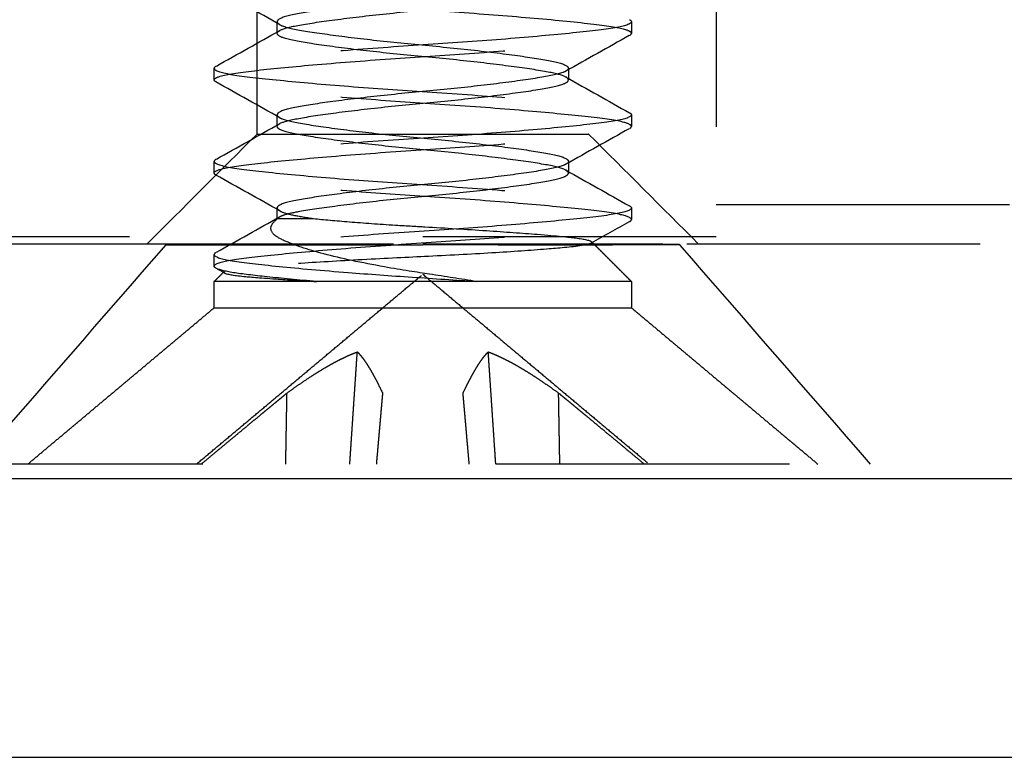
# Model space of a CAD drawing. Header units: millimetres. Extents: x -792 to 4548, y -647 to 5705.
# Tile 30 of 54: x 1875.35 to 1882.06, y -623.03 to -618. Entities that reach past the tile are written whole.
import ezdxf

# ---------------------------------------------------------------- set-up
doc = ezdxf.new("R2010")
doc.units = ezdxf.units.MM
doc.linetypes.add('Hidden', pattern=[4, 2, -2])
doc.layers.add('Make2D$Hidden$Curves', color=7, linetype='Hidden', true_color=0x8c8c8c)
doc.layers.add('Make2D$Visible$Curves', color=7, linetype='Continuous', true_color=0x000000)

msp = doc.modelspace()

# ---------------------------------------------------------------- linework, layer by layer
at = {"layer": 'Make2D$Hidden$Curves', "color": 253, "lineweight": -3, "true_color": 0xa0a0a0}
for points, degree in [([(1876.9698, -618.7847), (1876.9698, -615.1597), (1876.9698, -611.5347)], 2), ([(1879.2304, -611.5347), (1879.2304, -615.1597), (1879.2304, -618.7847)], 2), ([(1880.1001, -612.7347), (1880.1001, -616.1347), (1880.1001, -619.5347)], 2), ([(1877.1246, -618.0381), (1876.9801, -617.9566), (1876.8352, -617.8754), (1876.6902, -617.7943)], 3), ([(1877.1073, -618.0185), (1877.1073, -618.0251), (1877.1131, -618.0317), (1877.1246, -618.0381)], 3), ([(1877.1073, -618.0979), (1877.1073, -618.0582), (1877.1073, -618.0185)], 2), ([(1879.5101, -618.0045), (1879.5184, -618.0092), (1879.5225, -618.0138), (1879.5225, -618.0185)], 3), ([(1879.5225, -618.0185), (1879.5225, -618.0582), (1879.5225, -618.0979)], 2), ([(1876.6926, -618.3206), (1876.8369, -618.24), (1876.9809, -618.1593), (1877.1246, -618.0782)], 3), ([(1876.6926, -618.3206), (1876.8369, -618.24), (1876.9809, -618.1593), (1877.1246, -618.0782)], 3), ([(1879.5074, -618.1133), (1879.3633, -618.1939), (1879.2193, -618.2746), (1879.0757, -618.3556)], 3), ([(1879.5101, -618.1118), (1879.5184, -618.1072), (1879.5225, -618.1025), (1879.5225, -618.0979)], 3), ([(1876.6902, -618.322), (1876.6819, -618.3267), (1876.6777, -618.3313), (1876.6777, -618.336)], 3), ([(1876.6777, -618.4154), (1876.6777, -618.3757), (1876.6777, -618.336)], 2), ([(1879.0929, -618.336), (1879.0929, -618.3426), (1879.0872, -618.3492), (1879.0757, -618.3556)], 3), ([(1879.0757, -618.3957), (1879.2202, -618.4772), (1879.365, -618.5584), (1879.5101, -618.6395)], 3), ([(1879.0929, -618.336), (1879.0929, -618.3757), (1879.0929, -618.4154)], 2), ([(1876.6902, -618.4293), (1876.6819, -618.4247), (1876.6777, -618.42), (1876.6777, -618.4154)], 3), ([(1877.1246, -618.6731), (1876.9801, -618.5916), (1876.8352, -618.5104), (1876.6902, -618.4293)], 3), ([(1877.1073, -618.6535), (1877.1073, -618.6601), (1877.1131, -618.6667), (1877.1246, -618.6731)], 3), ([(1877.1073, -618.7329), (1877.1073, -618.6932), (1877.1073, -618.6535)], 2), ([(1879.5101, -618.6395), (1879.5184, -618.6442), (1879.5225, -618.6488), (1879.5225, -618.6535)], 3), ([(1879.5225, -618.6535), (1879.5225, -618.6932), (1879.5225, -618.7329)], 2), ([(1876.6926, -618.9556), (1876.8369, -618.875), (1876.9809, -618.7943), (1877.1246, -618.7132)], 3), ([(1876.6926, -618.9556), (1876.8369, -618.875), (1876.9809, -618.7943), (1877.1246, -618.7132)], 3), ([(1879.5109, -618.7464), (1879.5187, -618.7419), (1879.5225, -618.7374), (1879.5225, -618.7329)], 3), ([(1876.2198, -619.5347), (1876.4698, -619.2847), (1876.7198, -619.0347), (1876.9698, -618.7847)], 3), ([(1879.5077, -618.7482), (1879.3634, -618.8288), (1879.2194, -618.9096), (1879.0757, -618.9906)], 3), ([(1879.2304, -618.7847), (1879.4804, -619.0347), (1879.7304, -619.2847), (1879.9804, -619.5347)], 3), ([(1876.6902, -618.957), (1876.6819, -618.9617), (1876.6777, -618.9663), (1876.6777, -618.971)], 3), ([(1876.6777, -619.0504), (1876.6777, -619.0107), (1876.6777, -618.971)], 2), ([(1879.0929, -618.971), (1879.0929, -618.9776), (1879.0872, -618.9842), (1879.0757, -618.9906)], 3), ([(1879.0929, -618.971), (1879.0929, -619.0107), (1879.0929, -619.0504)], 2), ([(1877.1246, -619.3081), (1876.9801, -619.2266), (1876.8352, -619.1454), (1876.6902, -619.0643)], 3), ([(1879.0758, -619.0308), (1879.2203, -619.1123), (1879.3651, -619.1934), (1879.5101, -619.2745)], 3), ([(1879.5101, -619.2745), (1879.5184, -619.2792), (1879.5225, -619.2838), (1879.5225, -619.2885)], 3), ([(1890.1001, -619.2668), (1885.1001, -619.2668), (1880.1001, -619.2668)], 2), ([(1877.1073, -619.3606), (1877.1073, -619.3245), (1877.1073, -619.2885)], 2), ([(1877.1073, -619.2885), (1877.1073, -619.2951), (1877.1131, -619.3017), (1877.1246, -619.3081)], 3), ([(1879.5225, -619.2885), (1879.5225, -619.3282), (1879.5225, -619.3679)], 2), ([(1876.6926, -619.5906), (1876.8369, -619.51), (1876.9809, -619.4293), (1877.1246, -619.3482)], 3), ([(1877.0909, -619.377), (1877.0991, -619.3688), (1877.1073, -619.3606)], 2), ([(1877.0909, -619.377), (1877.0963, -619.3715), (1877.1026, -619.3661), (1877.1097, -619.3606)], 3), ([(1877.1097, -619.3606), (1877.1124, -619.3564), (1877.1174, -619.3523), (1877.1246, -619.3482)], 3), ([(1879.5079, -619.383), (1879.4208, -619.4318), (1879.3337, -619.4805), (1879.2468, -619.5294)], 3), ([(1880.1001, -619.4847), (1876.6001, -619.4847), (1873.1001, -619.4847)], 2), ([(1875.0501, -621.0347), (1875.4835, -620.5362), (1875.9168, -620.0378), (1876.3501, -619.5393)], 3), ([(1876.3501, -619.5367), (1876.3501, -619.5357), (1876.3501, -619.5347)], 2), ([(1876.3501, -619.5393), (1876.3501, -619.538), (1876.3501, -619.5367)], 2), ([(2053.9001, -619.5347), (1965.6001, -619.5347), (1877.3001, -619.5347)], 2), ([(1879.2514, -619.519), (1879.2544, -619.5225), (1879.2528, -619.526), (1879.2468, -619.5294)], 3), ([(1879.2509, -619.5185), (1879.3867, -619.6543), (1879.5225, -619.7901)], 2), ([(1879.2514, -619.519), (1879.2518, -619.5195), (1879.2521, -619.52), (1879.2523, -619.5204)], 3), ([(1879.8501, -619.5347), (1879.8501, -619.536), (1879.8501, -619.5373)], 2), ([(1879.8501, -619.5373), (1879.8501, -619.5383), (1879.8501, -619.5393)], 2), ([(1879.8501, -619.5393), (1880.2835, -620.0378), (1880.7168, -620.5362), (1881.1501, -621.0347)], 3), ([(1876.6902, -619.592), (1876.6819, -619.5967), (1876.6777, -619.6013), (1876.6777, -619.606)], 3), ([(1876.6777, -619.6854), (1876.6777, -619.6457), (1876.6777, -619.606)], 2), ([(1876.5576, -621.0347), (1877.3288, -620.3876), (1878.1001, -619.7404)], 2), ([(1876.6777, -619.7901), (1876.7114, -619.7564), (1876.7451, -619.7227)], 2), ([(1876.7487, -619.7321), (1876.7292, -619.7212), (1876.7097, -619.7102), (1876.6902, -619.6993)], 3), ([(1878.1001, -619.7404), (1878.8714, -620.3876), (1879.6427, -621.0347)], 2), ([(1876.6777, -619.9691), (1876.6777, -619.8796), (1876.6777, -619.7901)], 2), ([(1879.5225, -619.7901), (1879.5225, -619.8796), (1879.5225, -619.9691)], 2), ([(1875.4077, -621.0347), (1876.0427, -620.5019), (1876.6777, -619.9691)], 2), ([(1879.5225, -619.9691), (1880.1575, -620.5019), (1880.7925, -621.0347)], 2), ([(1877.6025, -621.0347), (1877.6281, -620.6524), (1877.6537, -620.2701)], 2), ([(1878.5977, -621.0347), (1878.5721, -620.6524), (1878.5465, -620.2701)], 2), ([(1877.1659, -621.0347), (1877.1701, -620.7927), (1877.1743, -620.5506)], 2), ([(1879.0344, -621.0347), (1879.0302, -620.7927), (1879.026, -620.5506)], 2), ([(2056.6001, -621.0347), (1965.6001, -621.0347), (1874.6001, -621.0347)], 2)]:
    msp.add_open_spline(points, degree=degree, dxfattribs=at)
for points, knots in [([(1876.6777, -617.701), (1876.6777, -617.7078), (1876.6865, -617.7145), (1876.7384, -617.7344), (1876.8062, -617.7464), (1877.0058, -617.7708), (1877.1385, -617.7845), (1877.4461, -617.8122), (1877.6174, -617.826), (1877.9753, -617.8519), (1878.1583, -617.8631), (1878.5244, -617.889), (1878.7033, -617.9031), (1879.0176, -617.9308), (1879.1514, -617.9441), (1879.3658, -617.9691), (1879.4432, -617.981), (1879.4959, -617.9978), (1879.5041, -618.0012), (1879.5101, -618.0045)], [-9.013558, -9.013558, -9.013558, -9.013558, -8.738267, -8.738267, -8.194944, -8.194944, -7.625996, -7.625996, -7.068807, -7.068807, -6.521773, -6.521773, -5.949378, -5.949378, -5.398647, -5.398647, -4.837398, -4.837398, -4.699267, -4.699267, -4.699267, -4.699267]), ([(1879.0757, -617.7206), (1879.0677, -617.7252), (1879.0569, -617.7296), (1879.0036, -617.7469), (1878.9412, -617.7581), (1878.7737, -617.7842), (1878.6687, -617.7983), (1878.4368, -617.826), (1878.3128, -617.8393), (1878.0554, -617.8643), (1877.9243, -617.8763), (1877.6748, -617.9036), (1877.559, -617.9177), (1877.3624, -617.9447), (1877.2825, -617.957), (1877.1614, -617.9813), (1877.1233, -617.9949), (1877.1087, -618.0121), (1877.1073, -618.0153), (1877.1073, -618.0185)], [-6.121006, -6.121006, -6.121006, -6.121006, -5.989983, -5.989983, -5.605978, -5.605978, -5.205028, -5.205028, -4.819093, -4.819093, -4.424622, -4.424622, -4.029146, -4.029146, -3.647679, -3.647679, -3.248251, -3.248251, -3.157369, -3.157369, -3.157369, -3.157369]), ([(1879.5225, -618.0979), (1879.5225, -618.0897), (1879.5098, -618.0815), (1879.4431, -618.0605), (1879.3687, -618.0489), (1879.157, -618.024), (1879.019, -618.0102), (1878.7038, -617.9825), (1878.5305, -617.9689), (1878.1694, -617.9432), (1877.9853, -617.932), (1877.6216, -617.9057), (1877.4462, -617.8916), (1877.1411, -617.8641), (1877.0127, -617.8509), (1876.8088, -617.8263), (1876.7374, -617.8138), (1876.6976, -617.7981), (1876.6935, -617.7962), (1876.6902, -617.7943)], [-4.505091, -4.505091, -4.505091, -4.505091, -4.172926, -4.172926, -3.62935, -3.62935, -3.060065, -3.060065, -2.504827, -2.504827, -1.954275, -1.954275, -1.384078, -1.384078, -0.835366, -0.835366, -0.267177, -0.267177, -0.189684, -0.189684, -0.189684, -0.189684]), ([(1877.1246, -618.0782), (1877.1434, -618.0676), (1877.1773, -618.0574), (1877.2851, -618.036), (1877.3654, -618.0236), (1877.5628, -617.9966), (1877.679, -617.9825), (1877.9287, -617.9553), (1878.0597, -617.9433), (1878.3169, -617.9183), (1878.4408, -617.9049), (1878.6723, -617.8772), (1878.777, -617.8631), (1878.9436, -617.8371), (1879.0055, -617.8259), (1879.0767, -617.8024), (1879.0929, -617.7914), (1879.0929, -617.7804)], [-2.9633, -2.9633, -2.9633, -2.9633, -2.656006, -2.656006, -2.274475, -2.274475, -1.878878, -1.878878, -1.484982, -1.484982, -1.098967, -1.098967, -0.697936, -0.697936, -0.314252, -0.314252, 0, 0, 0, 0]), ([(1879.5225, -618.0185), (1879.5225, -618.0243), (1879.5161, -618.0301), (1879.4734, -618.0492), (1879.41, -618.0616), (1879.2185, -618.0857), (1879.0895, -618.0992), (1878.7872, -618.1269), (1878.6175, -618.1408), (1878.2617, -618.1669), (1878.0795, -618.1782), (1877.7119, -618.2038), (1877.5307, -618.2178), (1877.2107, -618.2456), (1877.0734, -618.2591), (1876.8522, -618.2843), (1876.7709, -618.2959), (1876.7092, -618.3134), (1876.6979, -618.3177), (1876.6902, -618.322)], [-4.509411, -4.509411, -4.509411, -4.509411, -4.272397, -4.272397, -3.727899, -3.727899, -3.158448, -3.158448, -2.599222, -2.599222, -2.053166, -2.053166, -1.478556, -1.478556, -0.925766, -0.925766, -0.367702, -0.367702, -0.190166, -0.190166, -0.190166, -0.190166]), ([(1877.1246, -618.0381), (1877.1315, -618.042), (1877.1405, -618.0459), (1877.1889, -618.0626), (1877.2492, -618.0739), (1877.4128, -618.0997), (1877.5164, -618.1138), (1877.7466, -618.1416), (1877.8701, -618.155), (1878.1267, -618.1801), (1878.2573, -618.192), (1878.5079, -618.219), (1878.6251, -618.2332), (1878.8251, -618.2603), (1878.907, -618.2729), (1879.0323, -618.2969), (1879.0727, -618.3105), (1879.091, -618.3283), (1879.0929, -618.3322), (1879.0929, -618.336)], [-2.969513, -2.969513, -2.969513, -2.969513, -2.856371, -2.856371, -2.472665, -2.472665, -2.070333, -2.070333, -1.683056, -1.683056, -1.289936, -1.289936, -0.892932, -0.892932, -0.510142, -0.510142, -0.109741, -0.109741, 0, 0, 0, 0]), ([(1876.6777, -618.4154), (1876.6777, -618.4069), (1876.6915, -618.3984), (1876.7632, -618.3767), (1876.8423, -618.3649), (1877.0598, -618.3399), (1877.1951, -618.3265), (1877.512, -618.2987), (1877.692, -618.2847), (1878.0587, -618.2589), (1878.2414, -618.2477), (1878.5984, -618.2216), (1878.7689, -618.2078), (1879.0742, -618.1801), (1879.2053, -618.1665), (1879.4064, -618.1416), (1879.4741, -618.1287), (1879.5065, -618.1138), (1879.5084, -618.1128), (1879.5101, -618.1118)], [-9.013915, -9.013915, -9.013915, -9.013915, -8.667938, -8.667938, -8.107905, -8.107905, -7.555988, -7.555988, -6.982328, -6.982328, -6.435527, -6.435527, -5.87716, -5.87716, -5.307709, -5.307709, -4.734247, -4.734247, -4.694745, -4.694745, -4.694745, -4.694745]), ([(1877.1073, -618.0979), (1877.1073, -618.0945), (1877.1088, -618.0912), (1877.1147, -618.0846), (1877.119, -618.0814), (1877.1246, -618.0782)], [-3.1507262, -3.1507262, -3.1507262, -3.1507262, -3.0554183, -3.0554183, -2.9633, -2.9633, -2.9633, -2.9633]), ([(1879.0757, -618.3957), (1879.0558, -618.3845), (1879.0188, -618.3736), (1878.9044, -618.3519), (1878.8221, -618.3392), (1878.6213, -618.3121), (1878.5038, -618.2979), (1878.2529, -618.2709), (1878.1225, -618.2591), (1877.8661, -618.234), (1877.7427, -618.2205), (1877.5129, -618.1927), (1877.4096, -618.1786), (1877.2469, -618.1528), (1877.1872, -618.1416), (1877.1217, -618.1187), (1877.1073, -618.1083), (1877.1073, -618.0979)], [-6.12053, -6.12053, -6.12053, -6.12053, -5.793929, -5.793929, -5.410928, -5.410928, -5.013698, -5.013698, -4.620998, -4.620998, -4.233532, -4.233532, -3.831006, -3.831006, -3.447471, -3.447471, -3.150726, -3.150726, -3.150726, -3.150726]), ([(1876.6777, -618.336), (1876.6777, -618.3409), (1876.6823, -618.3458), (1876.7166, -618.364), (1876.7756, -618.3769), (1876.9592, -618.4007), (1877.0845, -618.4141), (1877.3816, -618.4417), (1877.5497, -618.4556), (1877.9033, -618.482), (1878.0849, -618.4933), (1878.4518, -618.5186), (1878.6332, -618.5324), (1878.9577, -618.5601), (1879.0988, -618.5737), (1879.3275, -618.5991), (1879.4129, -618.6105), (1879.4854, -618.6288), (1879.5005, -618.6342), (1879.5101, -618.6395)], [-9.014037, -9.014037, -9.014037, -9.014037, -8.814122, -8.814122, -8.267273, -8.267273, -7.697726, -7.697726, -7.137492, -7.137492, -6.592838, -6.592838, -6.023111, -6.023111, -5.469062, -5.469062, -4.915025, -4.915025, -4.694361, -4.694361, -4.694361, -4.694361]), ([(1879.0757, -618.3556), (1879.0699, -618.3589), (1879.0626, -618.3622), (1879.0186, -618.3784), (1878.9605, -618.3896), (1878.8007, -618.4153), (1878.6984, -618.4294), (1878.4701, -618.4573), (1878.347, -618.4707), (1878.0913, -618.496), (1877.9612, -618.5076), (1877.7096, -618.5346), (1877.591, -618.5487), (1877.3879, -618.5759), (1877.3041, -618.5888), (1877.1747, -618.6127), (1877.132, -618.6261), (1877.11, -618.6446), (1877.1073, -618.649), (1877.1073, -618.6535)], [-6.120056, -6.120056, -6.120056, -6.120056, -6.024609, -6.024609, -5.64086, -5.64086, -5.23698, -5.23698, -4.848205, -4.848205, -4.456067, -4.456067, -4.057401, -4.057401, -3.67376, -3.67376, -3.274724, -3.274724, -3.147744, -3.147744, -3.147744, -3.147744]), ([(1879.0929, -618.4154), (1879.0929, -618.4114), (1879.0908, -618.4074), (1879.0838, -618.4008), (1879.0802, -618.3983), (1879.0757, -618.3957)], [-6.3085216, -6.3085216, -6.3085216, -6.3085216, -6.1944313, -6.1944313, -6.1205295, -6.1205295, -6.1205295, -6.1205295]), ([(1879.5225, -618.7329), (1879.5225, -618.7234), (1879.5056, -618.714), (1879.4231, -618.6916), (1879.3402, -618.6801), (1879.1161, -618.6548), (1878.9773, -618.6413), (1878.6549, -618.6135), (1878.4728, -618.5995), (1878.1046, -618.574), (1877.9226, -618.5627), (1877.5678, -618.5365), (1877.3988, -618.5226), (1877.0989, -618.4949), (1876.9715, -618.4814), (1876.7836, -618.4575), (1876.7221, -618.4449), (1876.6929, -618.4308), (1876.6915, -618.4301), (1876.6902, -618.4293)], [-4.509262, -4.509262, -4.509262, -4.509262, -4.124761, -4.124761, -3.568214, -3.568214, -3.014829, -3.014829, -2.439562, -2.439562, -1.89407, -1.89407, -1.334258, -1.334258, -0.764901, -0.764901, -0.220026, -0.220026, -0.189556, -0.189556, -0.189556, -0.189556]), ([(1877.1246, -618.7132), (1877.1456, -618.7014), (1877.1856, -618.69), (1877.3066, -618.6678), (1877.3908, -618.6549), (1877.5947, -618.6276), (1877.7136, -618.6135), (1877.9653, -618.5866), (1878.0954, -618.575), (1878.3509, -618.5497), (1878.4738, -618.5362), (1878.7018, -618.5083), (1878.8037, -618.4943), (1878.9627, -618.4686), (1879.0203, -618.4573), (1879.0802, -618.4349), (1879.0929, -618.4252), (1879.0929, -618.4154)], [-2.973065, -2.973065, -2.973065, -2.973065, -2.630006, -2.630006, -2.24625, -2.24625, -1.84747, -1.84747, -1.455799, -1.455799, -1.066938, -1.066938, -0.66297, -0.66297, -0.279446, -0.279446, 0, 0, 0, 0]), ([(1879.5225, -618.6535), (1879.5225, -618.6574), (1879.5197, -618.6613), (1879.4939, -618.6786), (1879.4397, -618.6916), (1879.264, -618.716), (1879.1412, -618.729), (1878.8479, -618.7567), (1878.6815, -618.7707), (1878.3299, -618.7972), (1878.1489, -618.8087), (1877.7813, -618.8337), (1877.5986, -618.8475), (1877.2696, -618.8752), (1877.1254, -618.8888), (1876.8906, -618.9144), (1876.8017, -618.9257), (1876.7199, -618.9446), (1876.7013, -618.9508), (1876.6902, -618.957)], [-4.504255, -4.504255, -4.504255, -4.504255, -4.346212, -4.346212, -3.798777, -3.798777, -3.22454, -3.22454, -2.663704, -2.663704, -2.120276, -2.120276, -1.551219, -1.551219, -0.996481, -0.996481, -0.44567, -0.44567, -0.189901, -0.189901, -0.189901, -0.189901]), ([(1877.1073, -618.7329), (1877.1073, -618.7283), (1877.1101, -618.7236), (1877.1182, -618.7171), (1877.1212, -618.7152), (1877.1246, -618.7132)], [-3.1600672, -3.1600672, -3.1600672, -3.1600672, -3.0290602, -3.0290602, -2.9730652, -2.9730652, -2.9730652, -2.9730652]), ([(1879.0757, -619.0307), (1879.0536, -619.0183), (1879.0108, -619.0066), (1878.8835, -618.9836), (1878.7975, -618.9707), (1878.5907, -618.9433), (1878.4706, -618.9291), (1878.2179, -618.9024), (1878.0883, -618.891), (1877.8337, -618.8655), (1877.7112, -618.852), (1877.4851, -618.8241), (1877.3845, -618.81), (1877.229, -618.7845), (1877.1735, -618.7732), (1877.1186, -618.7512), (1877.1073, -618.7421), (1877.1073, -618.7329)], [-6.121788, -6.121788, -6.121788, -6.121788, -5.763587, -5.763587, -5.380588, -5.380588, -4.982617, -4.982617, -4.593982, -4.593982, -4.206005, -4.206005, -3.802959, -3.802959, -3.421468, -3.421468, -3.160067, -3.160067, -3.160067, -3.160067]), ([(1877.1246, -618.6731), (1877.1294, -618.6758), (1877.1351, -618.6785), (1877.1749, -618.6942), (1877.231, -618.7055), (1877.3872, -618.731), (1877.4881, -618.7451), (1877.7147, -618.773), (1877.8373, -618.7865), (1878.0921, -618.8119), (1878.2218, -618.8234), (1878.4743, -618.8502), (1878.5941, -618.8643), (1878.8003, -618.8917), (1878.8858, -618.9046), (1879.0191, -618.9288), (1879.0639, -618.9419), (1879.0896, -618.9609), (1879.0929, -618.9659), (1879.0929, -618.971)], [-2.960372, -2.960372, -2.960372, -2.960372, -2.882486, -2.882486, -2.500926, -2.500926, -2.098073, -2.098073, -1.710282, -1.710282, -1.321358, -1.321358, -0.9236, -0.9236, -0.54081, -0.54081, -0.143082, -0.143082, 0, 0, 0, 0]), ([(1876.6777, -619.0504), (1876.6777, -619.0399), (1876.6987, -619.0294), (1876.7937, -619.0063), (1876.8807, -618.995), (1877.1122, -618.9695), (1877.2547, -618.9559), (1877.5812, -618.9282), (1877.7632, -618.9144), (1878.1304, -618.8893), (1878.3118, -618.8778), (1878.6645, -618.8514), (1878.8318, -618.8375), (1879.1266, -618.8099), (1879.2504, -618.7967), (1879.4296, -618.7728), (1879.4865, -618.76), (1879.5101, -618.7468)], [-9.013844, -9.013844, -9.013844, -9.013844, -8.587599, -8.587599, -8.035397, -8.035397, -7.481375, -7.481375, -6.912291, -6.912291, -6.368565, -6.368565, -5.808399, -5.808399, -5.239477, -5.239477, -4.699025, -4.699025, -4.699025, -4.699025]), ([(1876.6777, -618.971), (1876.6777, -618.974), (1876.6795, -618.9771), (1876.6988, -618.9936), (1876.7491, -619.0068), (1876.9167, -619.0314), (1877.0347, -619.0439), (1877.3208, -619.0714), (1877.4854, -619.0854), (1877.8346, -619.1121), (1878.0151, -619.1239), (1878.3834, -619.1486), (1878.5673, -619.1623), (1878.9011, -619.19), (1879.0485, -619.2037), (1879.29, -619.2295), (1879.3824, -619.2407), (1879.4748, -619.2603), (1879.4973, -619.2674), (1879.5101, -619.2745)], [-9.014972, -9.014972, -9.014972, -9.014972, -8.890856, -8.890856, -8.34208, -8.34208, -7.772614, -7.772614, -7.210087, -7.210087, -6.666518, -6.666518, -6.097127, -6.097127, -5.540604, -5.540604, -4.991765, -4.991765, -4.698162, -4.698162, -4.698162, -4.698162]), ([(1879.0757, -618.9906), (1879.0719, -618.9928), (1879.0674, -618.9949), (1879.0313, -619.0101), (1878.9772, -619.0216), (1878.8251, -619.0467), (1878.7268, -619.0606), (1878.5038, -619.0884), (1878.3818, -619.102), (1878.128, -619.1276), (1877.9988, -619.1389), (1877.7453, -619.1655), (1877.6241, -619.1796), (1877.4144, -619.2071), (1877.3268, -619.2202), (1877.1886, -619.2447), (1877.1412, -619.2576), (1877.1115, -619.2772), (1877.1073, -619.2829), (1877.1073, -619.2885)], [-3.689833, -3.689833, -3.689833, -3.689833, -3.627761, -3.627761, -3.245779, -3.245779, -2.845862, -2.845862, -2.456465, -2.456465, -2.068363, -2.068363, -1.668855, -1.668855, -1.284357, -1.284357, -0.882771, -0.882771, -0.722449, -0.722449, -0.722449, -0.722449]), ([(1876.6902, -619.0643), (1876.6881, -619.0632), (1876.6863, -619.062), (1876.6801, -619.0574), (1876.6777, -619.0539), (1876.6777, -619.0504)], [-0.1896714, -0.1896714, -0.1896714, -0.1896714, -0.1428286, -0.1428286, 0, 0, 0, 0]), ([(1879.5225, -619.3679), (1879.5225, -619.3565), (1879.4978, -619.3451), (1879.3913, -619.3214), (1879.3008, -619.3102), (1879.063, -619.2845), (1878.9173, -619.2708), (1878.5861, -619.2431), (1878.4028, -619.2294), (1878.035, -619.2045), (1877.8541, -619.1929), (1877.5036, -619.1663), (1877.338, -619.1523), (1877.048, -619.1247), (1876.9274, -619.1119), (1876.7625, -619.0884), (1876.712, -619.0766), (1876.6902, -619.0643)], [-4.507639, -4.507639, -4.507639, -4.507639, -4.044475, -4.044475, -3.494349, -3.494349, -2.938529, -2.938529, -2.369038, -2.369038, -1.825335, -1.825335, -1.263454, -1.263454, -0.691138, -0.691138, -0.189671, -0.189671, -0.189671, -0.189671]), ([(1877.1246, -619.3482), (1877.1328, -619.3436), (1877.144, -619.339), (1877.1835, -619.3263), (1877.2181, -619.3188), (1877.329, -619.2992), (1877.417, -619.2861), (1877.6273, -619.2586), (1877.7488, -619.2445), (1878.0024, -619.218), (1878.1316, -619.2066), (1878.3852, -619.181), (1878.5071, -619.1674), (1878.7296, -619.1396), (1878.8276, -619.1257), (1878.9789, -619.1006), (1879.0326, -619.0891), (1879.083, -619.0676), (1879.0929, -619.059), (1879.0929, -619.0504)], [-2.964927, -2.964927, -2.964927, -2.964927, -2.830492, -2.830492, -2.587705, -2.587705, -2.203345, -2.203345, -1.803985, -1.803985, -1.41646, -1.41646, -1.027223, -1.027223, -0.627625, -0.627625, -0.246009, -0.246009, 0, 0, 0, 0]), ([(1879.0929, -619.0504), (1879.0929, -619.0452), (1879.0894, -619.04), (1879.0803, -619.0335), (1879.0781, -619.0321), (1879.0757, -619.0307)], [-6.3082496, -6.3082496, -6.3082496, -6.3082496, -6.1614364, -6.1614364, -6.1217877, -6.1217877, -6.1217877, -6.1217877]), ([(1879.5225, -619.2885), (1879.5225, -619.2907), (1879.5216, -619.2928), (1879.5087, -619.3085), (1879.4626, -619.3218), (1879.3035, -619.3466), (1879.1904, -619.3588), (1878.9119, -619.386), (1878.7495, -619.4001), (1878.4028, -619.427), (1878.2228, -619.4391), (1877.854, -619.4634), (1877.6688, -619.477), (1877.3304, -619.5047), (1877.1797, -619.5185), (1876.9315, -619.5446), (1876.8352, -619.5557), (1876.7316, -619.576), (1876.7046, -619.584), (1876.6902, -619.592)], [-4.508156, -4.508156, -4.508156, -4.508156, -4.420144, -4.420144, -3.870109, -3.870109, -3.305417, -3.305417, -2.741313, -2.741313, -2.19726, -2.19726, -1.627697, -1.627697, -1.069475, -1.069475, -0.522312, -0.522312, -0.190032, -0.190032, -0.190032, -0.190032]), ([(1877.1246, -619.3081), (1877.1274, -619.3097), (1877.1306, -619.3113), (1877.1529, -619.3214), (1877.1815, -619.3296), (1877.2564, -619.3449), (1877.302, -619.3524), (1877.3553, -619.3606)], [-0.5351651, -0.5351651, -0.5351651, -0.5351651, -0.4893614, -0.4893614, -0.2425759, -0.2425759, 0, 0, 0, 0]), ([(1876.6777, -619.6854), (1876.6777, -619.673), (1876.7067, -619.6608), (1876.8257, -619.6365), (1876.9199, -619.6253), (1877.1645, -619.5994), (1877.3134, -619.5856), (1877.6494, -619.5579), (1877.8339, -619.5442), (1878.2024, -619.5197), (1878.3827, -619.5078), (1878.7307, -619.481), (1878.8944, -619.467), (1879.177, -619.4396), (1879.2928, -619.4272), (1879.4445, -619.4043), (1879.4897, -619.3932), (1879.5101, -619.3818)], [-9.014707, -9.014707, -9.014707, -9.014707, -8.51333, -8.51333, -7.965368, -7.965368, -7.408112, -7.408112, -6.838687, -6.838687, -6.295004, -6.295004, -5.731797, -5.731797, -5.16461, -5.16461, -4.697153, -4.697153, -4.697153, -4.697153]), ([(1878.4666, -619.7901), (1878.36, -619.7731), (1878.2525, -619.7563), (1878.065, -619.7278), (1877.9585, -619.7117), (1877.6837, -619.6623), (1877.5433, -619.6323), (1877.3113, -619.5714), (1877.22, -619.541), (1877.1158, -619.4934), (1877.0978, -619.4803), (1877.0696, -619.4563), (1877.0614, -619.4373), (1877.0688, -619.4042), (1877.0772, -619.3907), (1877.0909, -619.377)], [-2.38793, -2.38793, -2.38793, -2.38793, -2.067281, -2.067281, -1.823822, -1.823822, -1.512345, -1.512345, -1.213157, -1.213157, -1.024325, -1.024325, -0.489325, -0.489325, -0.1386, -0.1386, -0.1386, -0.1386]), ([(1877.3553, -619.3606), (1877.4238, -619.3678), (1877.5064, -619.3754), (1877.6959, -619.3905), (1877.8019, -619.3981), (1877.9968, -619.4105), (1878.0667, -619.4144), (1878.2565, -619.4252), (1878.3993, -619.434), (1878.6612, -619.4515), (1878.7787, -619.46), (1879.02, -619.4793), (1879.0976, -619.487), (1879.2047, -619.5009), (1879.2421, -619.5097), (1879.2509, -619.5185)], [0, 0, 0, 0, 0.17446, 0.17446, 0.353336, 0.353336, 0.487031, 0.487031, 0.896287, 0.896287, 1.284462, 1.284462, 1.82045, 1.82045, 2.618454, 2.618454, 2.618454, 2.618454]), ([(1879.5101, -619.3818), (1879.5137, -619.3798), (1879.5165, -619.3778), (1879.5212, -619.3732), (1879.5225, -619.3705), (1879.5225, -619.3679)], [-4.6971529, -4.6971529, -4.6971529, -4.6971529, -4.6153047, -4.6153047, -4.5076385, -4.5076385, -4.5076385, -4.5076385]), ([(1879.2468, -619.5294), (1879.2383, -619.5341), (1879.2211, -619.5388), (1879.1329, -619.5539), (1879.034, -619.5619), (1878.8603, -619.5764), (1878.7365, -619.5851), (1878.4547, -619.6026), (1878.2984, -619.6111), (1878.0019, -619.6253), (1877.8486, -619.6328), (1877.5267, -619.6503), (1877.3763, -619.6592), (1877.1801, -619.672), (1877.1204, -619.6761), (1876.9381, -619.6896), (1876.8604, -619.6971), (1876.7745, -619.7103), (1876.7514, -619.7165), (1876.7451, -619.7227)], [0.119387, 0.119387, 0.119387, 0.119387, 0.277797, 0.277797, 0.65968, 0.65968, 1.204276, 1.204276, 1.766158, 1.766158, 2.243487, 2.243487, 2.719932, 2.719932, 2.954761, 2.954761, 3.514688, 3.514688, 3.996117, 3.996117, 3.996117, 3.996117]), ([(1876.6777, -619.606), (1876.6777, -619.6073), (1876.678, -619.6085), (1876.6852, -619.6234), (1876.7268, -619.6367), (1876.8772, -619.6618), (1876.9854, -619.6736), (1877.2561, -619.7006), (1877.4164, -619.7147), (1877.7316, -619.7395), (1877.8793, -619.7502), (1878.1765, -619.7699), (1878.324, -619.7795), (1878.4666, -619.7901)], [-2.62563, -2.62563, -2.62563, -2.62563, -2.574481, -2.574481, -2.023029, -2.023029, -1.46258, -1.46258, -0.896777, -0.896777, -0.444479, -0.444479, 0, 0, 0, 0]), ([(1876.6902, -619.6993), (1876.685, -619.6964), (1876.6814, -619.6935), (1876.6783, -619.6889), (1876.6777, -619.6871), (1876.6777, -619.6854)], [-0.1893934, -0.1893934, -0.1893934, -0.1893934, -0.0709915, -0.0709915, 0, 0, 0, 0]), ([(1877.3766, -619.7901), (1877.2507, -619.7793), (1877.1369, -619.7685), (1876.9458, -619.7482), (1876.8683, -619.7393), (1876.7491, -619.7201), (1876.709, -619.7099), (1876.6902, -619.6993)], [-1.485652, -1.485652, -1.485652, -1.485652, -1.044695, -1.044695, -0.621295, -0.621295, -0.189393, -0.189393, -0.189393, -0.189393]), ([(1876.7451, -619.7227), (1876.7427, -619.7252), (1876.7429, -619.7276), (1876.7465, -619.7307), (1876.7475, -619.7314), (1876.7487, -619.7321)], [3.9961175, 3.9961175, 3.9961175, 3.9961175, 4.1852157, 4.1852157, 4.2386304, 4.2386304, 4.2386304, 4.2386304]), ([(1876.7487, -619.7321), (1876.7633, -619.7402), (1876.8076, -619.748), (1876.9157, -619.7587), (1876.9825, -619.7645), (1877.1801, -619.7784), (1877.2738, -619.7843), (1877.3766, -619.7901)], [4.23863, 4.23863, 4.23863, 4.23863, 4.877533, 4.877533, 5.195533, 5.195533, 5.421535, 5.421535, 5.421535, 5.421535])]:
    msp.add_open_spline(points, degree=3, knots=knots, dxfattribs=at)
for points, weights in [([(1876.9698, -618.7847), (1876.9698, -618.7847), (1878.1001, -618.7847)], [1, 0.707106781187, 1]), ([(1878.1001, -618.7847), (1879.2304, -618.7847), (1879.2304, -618.7847)], [1, 0.707106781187, 1]), ([(1877.1097, -619.3606), (1877.1073, -619.3606), (1877.1073, -619.3606)], [1, 0.999402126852, 1]), ([(1877.1097, -619.3606), (1877.1329, -619.3606), (1877.3553, -619.3606)], [0.988666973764, 0.941748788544, 1]), ([(1877.3001, -619.5347), (1874.3001, -619.5347), (1874.3001, -619.5347)], [1, 0.707106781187, 1]), ([(1876.3501, -619.5393), (1876.3501, -619.5393), (1878.1001, -619.5393)], [1, 0.707106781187, 1]), ([(1877.2999, -619.5348), (1876.3501, -619.5353), (1876.3501, -619.5367)], [0.874456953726, 0.798224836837, 1]), ([(1878.1001, -619.5347), (1879.8501, -619.5347), (1879.8501, -619.5347)], [1, 0.707106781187, 1]), ([(1879.8501, -619.5393), (1879.8501, -619.5393), (1878.1001, -619.5393)], [1, 0.707106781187, 1]), ([(1878.6143, -619.5393), (1879.8501, -619.539), (1879.8501, -619.5373)], [1, 0.804304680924, 1]), ([(1878.1001, -619.7901), (1876.6777, -619.7901), (1876.6777, -619.7901)], [1, 0.707106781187, 1]), ([(1879.5225, -619.7901), (1879.5225, -619.7901), (1878.1001, -619.7901)], [1, 0.707106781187, 1]), ([(1876.6777, -619.9691), (1876.6777, -619.9691), (1878.1001, -619.9691)], [1, 0.707106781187, 1]), ([(1878.1001, -619.9691), (1879.5225, -619.9691), (1879.5225, -619.9691)], [1, 0.707106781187, 1]), ([(1877.1743, -620.5506), (1877.4682, -620.3384), (1877.6537, -620.2701)], [2.20660152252, 2.66665598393, 2.8585495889]), ([(1877.6537, -620.2701), (1877.7241, -620.3384), (1877.8257, -620.5506)], [2.8585495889, 2.66665598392, 2.20660152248]), ([(1878.3745, -620.5506), (1878.4762, -620.3384), (1878.5465, -620.2701)], [2.20660152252, 2.66665598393, 2.8585495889]), ([(1878.5465, -620.2701), (1878.7321, -620.3384), (1879.026, -620.5506)], [2.8585495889, 2.66665598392, 2.20660152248]), ([(1876.5904, -621.0347), (1876.9503, -620.7347), (1877.1743, -620.5506)], [1.68801148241, 2.12719058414, 2.53102474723]), ([(1878.4169, -621.0347), (1878.3906, -620.7347), (1878.3745, -620.5506)], [1.68801148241, 2.12719058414, 2.53102474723])]:
    msp.add_rational_spline(points, weights, degree=2, dxfattribs=at)
for points, weights, knots in [([(1876.3501, -619.5367), (1876.3501, -619.5378), (1877.0603, -619.5386), (1877.5239, -619.5392), (1878.1005, -619.5393)], [1, 0.892809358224, 1, 0.927303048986, 0.953212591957], [-8.246681, -8.246681, -8.246681, -6.611298, -6.611298, -5.502178, -5.502178, -5.502178]), ([(1879.8501, -619.5373), (1879.8501, -619.5364), (1879.3376, -619.5356), (1878.825, -619.5349), (1878.1001, -619.5347)], [1, 0.923879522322, 1, 0.923879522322, 1], [-2.748894, -2.748894, -2.748894, -1.374447, -1.374447, 0, 0, 0]), ([(1877.8257, -620.5506), (1877.8241, -620.5693), (1877.8071, -620.7635), (1877.7834, -621.0347)], [2.53102474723, 2.48325357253, 2.07523831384, 1.68801148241], [0, 0, 0, 0.0898621, 0.7596503, 0.7596503, 0.7596503]), ([(1879.026, -620.5506), (1879.0487, -620.5693), (1879.2846, -620.7635), (1879.6098, -621.0347)], [2.53102474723, 2.48325357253, 2.07523831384, 1.68801148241], [0, 0, 0, 0.0898621, 0.7596503, 0.7596503, 0.7596503])]:
    msp.add_rational_spline(points, weights, degree=2, knots=knots, dxfattribs=at)
at = {"layer": 'Make2D$Visible$Curves', "color": 253, "lineweight": -3, "true_color": 0xa0a0a0}
for points in [[(2057.1001, -621.1347), (1965.6001, -621.1347), (1874.1001, -621.1347)], [(1874.6001, -623.0347), (1965.6001, -623.0347), (2056.6001, -623.0347)]]:
    msp.add_open_spline(points, degree=2, dxfattribs=at)

doc.saveas('drawing.dxf')
